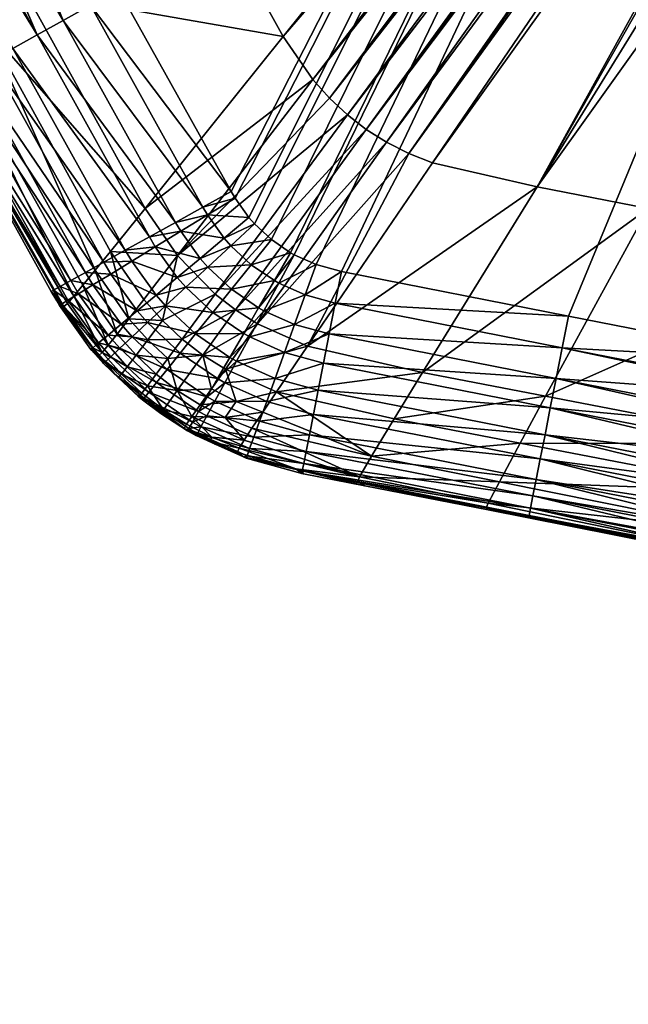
# Model space of a CAD drawing. Header units: millimetres. Extents: x -63483 to 63483, y -19044 to 19056.
# Tile 234 of 256: x -4070 to -2567, y -6598 to -4166. Entities that reach past the tile are written whole.
import ezdxf

# ---------------------------------------------------------------- set-up
doc = ezdxf.new("R2010")
doc.units = ezdxf.units.MM
doc.layers.get('0').update_dxf_attribs({"true_color": 0xe1578f})

msp = doc.modelspace()

# ---------------------------------------------------------------- meshes
at = {"color": 156, "true_color": 0x083d8a}
mesh = msp.add_polyface(dxfattribs=at)
corners = [(-44449.9, 19056.4, 19122.2), (-44449.9, 19056.4, 19037.2), (0.1, 19056.4, 19037.2), (0.1, 19056.4, 19122.2), (0.1, -19043.6, 19037.2), (0.1, -19043.6, 19122.2), (-44449.9, -19043.6, 19037.2), (-44449.9, -19043.6, 19122.2), (0.1, -19005.5, 19160.3), (0.1, 19018.3, 19160.3), (-44449.9, -19005.5, 19160.3), (-44449.9, 19018.3, 19160.3), (0.1, -16424.8, 18398.3), (0.1, 16437.5, 18398.3), (-44449.9, 16437.5, 18398.3), (-44449.9, -16424.8, 18398.3), (-45442, 16407.6, 18398.3), (-44449.9, 19028.1, 19000.4), (-44449.9, 17092, 18484.1), (0.1, 17092, 18484.1), (0.1, 19028.1, 19000.4), (0.1, -17079.2, 18484.1), (0.1, -19015.3, 19000.4), (-44449.9, -17079.2, 18484.1), (-44449.9, -19015.3, 19000.4), (0.1, -16754.8, 18419.9), (-44449.9, -16754.8, 18419.9), (-44449.9, 16767.6, 18419.9), (0.1, 16767.6, 18419.9), (-44449.9, 19055.8, 19128.9), (0.1, 19055.8, 19128.9), (-44449.9, 19054.1, 19135.3), (0.1, 19054.1, 19135.3), (-44449.9, 19051.3, 19141.3), (0.1, 19051.3, 19141.3), (-44449.9, 19047.5, 19146.7), (0.1, 19047.5, 19146.7), (-44449.9, 19042.8, 19151.4), (0.1, 19042.8, 19151.4), (-44449.9, 19037.3, 19155.2), (0.1, 19037.3, 19155.2), (-44449.9, 19031.3, 19158), (0.1, 19031.3, 19158), (-44449.9, 19024.9, 19159.8), (0.1, 19024.9, 19159.8), (0.1, -19043, 19128.9), (-44449.9, -19043, 19128.9), (0.1, -19041.3, 19135.3), (-44449.9, -19041.3, 19135.3), (0.1, -19038.5, 19141.3), (-44449.9, -19038.5, 19141.3), (0.1, -19034.7, 19146.7), (-44449.9, -19034.7, 19146.7), (0.1, -19030, 19151.4), (-44449.9, -19030, 19151.4), (0.1, -19024.6, 19155.2), (-44449.9, -19024.6, 19155.2), (0.1, -19018.5, 19158), (-44449.9, -19018.5, 19158), (0.1, -19012.1, 19159.8), (-44449.9, -19012.1, 19159.8), (0.1, 19055.9, 19031), (-44449.9, 19055.9, 19031), (0.1, 19054.4, 19024.9), (-44449.9, 19054.4, 19024.9), (0.1, 19051.9, 19019.2), (-44449.9, 19051.9, 19019.2), (0.1, 19048.5, 19014), (-44449.9, 19048.5, 19014), (0.1, 19044.3, 19009.4), (-44449.9, 19044.3, 19009.4), (0.1, 19039.4, 19005.5), (-44449.9, 19039.4, 19005.5), (0.1, 19034, 19002.5), (-44449.9, 19034, 19002.5), (-44449.9, -19043.1, 19031), (0.1, -19043.1, 19031), (-44449.9, -19041.6, 19025), (0.1, -19041.6, 19025), (-44449.9, -19039.1, 19019.2), (0.1, -19039.1, 19019.2), (-44449.9, -19035.7, 19014), (0.1, -19035.7, 19014), (-44449.9, -19031.5, 19009.4), (0.1, -19031.5, 19009.4), (-44449.9, -19026.6, 19005.5), (0.1, -19026.6, 19005.5), (-44449.9, -19021.2, 19002.5), (0.1, -19021.2, 19002.5)]
mesh.append_faces([[corners[k] for k in face] for face in [(0, 1, 2), (0, 2, 3), (4, 5, 6), (6, 5, 7), (8, 9, 10), (10, 9, 11), (12, 13, 14), (12, 14, 15), (16, 15, 14), (17, 18, 19), (17, 19, 20), (21, 22, 23), (23, 22, 24), (12, 15, 25), (25, 15, 26), (26, 25, 21), (26, 21, 23), (27, 16, 14), (14, 13, 27), (27, 13, 28), (27, 28, 18), (18, 28, 19), (0, 3, 29), (29, 3, 30), (29, 30, 31), (31, 30, 32), (31, 32, 33), (33, 32, 34), (34, 33, 35), (34, 35, 36), (36, 35, 37), (36, 37, 38), (38, 37, 39), (38, 39, 40), (40, 39, 41), (42, 41, 43), (44, 43, 11), (7, 45, 46), (46, 47, 48), (48, 49, 50), (50, 51, 52), (52, 53, 54), (54, 55, 56), (56, 57, 58), (58, 59, 60), (60, 8, 10), (61, 1, 62), (63, 62, 64), (65, 64, 66), (67, 66, 68), (69, 68, 70), (71, 70, 72), (73, 72, 74), (20, 74, 17), (4, 6, 75), (76, 75, 77), (78, 77, 79), (80, 79, 81), (82, 81, 83), (84, 83, 85), (86, 85, 87), (88, 87, 24)]], dxfattribs={"color": 156})
mesh = msp.add_polyface(dxfattribs=at)
corners = [(0.1, 17092, 18484.1), (0.1, 16767.6, 18419.9), (0.1, 16437.5, 18398.3), (0.1, -16424.8, 18398.3), (0.1, -19005.5, 19160.3), (0.1, -16754.8, 18419.9), (0.1, 19056.4, 19037.2), (0.1, 19056.4, 19122.2), (0.1, 19018.3, 19160.3), (0.1, -19043.1, 19031), (0.1, -19043.6, 19037.2), (0.1, -19015.3, 19000.4), (0.1, -17079.2, 18484.1), (0.1, 19047.5, 19146.7), (0.1, 19051.3, 19141.3), (0.1, 19028.1, 19000.4), (0.1, 19055.9, 19031), (0.1, 19031.3, 19158), (0.1, 19037.3, 19155.2), (0.1, 19042.8, 19151.4), (0.1, 19054.4, 19024.9), (0.1, 19051.9, 19019.2), (0.1, 19048.5, 19014), (0.1, -19041.6, 19025), (0.1, -19021.2, 19002.5), (0.1, -19026.6, 19005.5), (0.1, 19054.1, 19135.3), (0.1, 19055.8, 19128.9), (0.1, 19044.3, 19009.4), (0.1, 19039.4, 19005.5), (0.1, 19034, 19002.5), (0.1, -19031.5, 19009.4), (0.1, -19035.7, 19014), (0.1, -19039.1, 19019.2), (0.1, 19024.9, 19159.8), (0.1, -19043.6, 19122.2), (0.1, -19043, 19128.9), (-44449.9, 19031.3, 19158), (-44449.9, 19024.9, 19159.8), (-44449.9, 19018.3, 19160.3), (-44449.9, -19043.6, 19122.2), (-44449.9, -19043, 19128.9), (0.1, -19041.3, 19135.3), (-44449.9, -19041.3, 19135.3), (0.1, -19038.5, 19141.3), (-44449.9, -19038.5, 19141.3), (0.1, -19034.7, 19146.7), (-44449.9, -19034.7, 19146.7), (0.1, -19030, 19151.4), (-44449.9, -19030, 19151.4), (0.1, -19024.6, 19155.2), (-44449.9, -19024.6, 19155.2), (0.1, -19018.5, 19158), (-44449.9, -19018.5, 19158), (0.1, -19012.1, 19159.8), (-44449.9, -19012.1, 19159.8), (-44449.9, 19056.4, 19037.2), (-44449.9, 19055.9, 19031), (-44449.9, 19054.4, 19024.9), (-44449.9, 19051.9, 19019.2), (-44449.9, 19048.5, 19014), (-44449.9, 19044.3, 19009.4), (-44449.9, 19039.4, 19005.5), (-44449.9, 19034, 19002.5), (-44449.9, -19043.1, 19031), (-44449.9, -19041.6, 19025), (-44449.9, -19039.1, 19019.2), (-44449.9, -19035.7, 19014), (-44449.9, -19031.5, 19009.4), (-44449.9, -19026.6, 19005.5), (-44449.9, -19021.2, 19002.5), (-44449.9, -19015.3, 19000.4)]
mesh.append_faces([[corners[k] for k in face] for face in [(0, 1, 2), (3, 4, 5), (6, 4, 7), (7, 4, 8), (9, 10, 11), (10, 11, 4), (4, 11, 12), (4, 12, 5), (13, 14, 8), (15, 16, 6), (6, 15, 0), (6, 0, 4), (4, 0, 2), (4, 2, 3), (17, 18, 19), (20, 16, 15), (15, 20, 21), (15, 21, 22), (9, 11, 23), (23, 11, 24), (23, 24, 25), (14, 26, 8), (8, 26, 27), (8, 27, 7), (22, 28, 15), (15, 28, 29), (15, 29, 30), (31, 32, 25), (25, 32, 33), (25, 33, 23), (13, 8, 19), (19, 8, 34), (19, 34, 17), (35, 10, 4), (4, 35, 36), (18, 37, 17), (17, 38, 34), (34, 39, 8), (40, 35, 36), (41, 36, 42), (43, 42, 44), (45, 44, 46), (47, 46, 48), (49, 48, 50), (51, 50, 52), (53, 52, 54), (55, 54, 4), (6, 56, 16), (16, 57, 20), (20, 58, 21), (21, 59, 22), (22, 60, 28), (28, 61, 29), (29, 62, 30), (30, 63, 15), (10, 64, 9), (9, 65, 23), (23, 66, 33), (33, 67, 32), (32, 68, 31), (31, 69, 25), (25, 70, 24), (24, 71, 11)]], dxfattribs={"color": 156})
mesh = msp.add_polyface(dxfattribs=at)
corners = [(-2553.1, -1691.1, 18423.7), (-2486.7, -1770.7, 18423.7), (967.5, 2905.8, 18423.7), (-2455.6, -1817.2, 18423.7), (-2379.5, -1931, 18423.7), (921.8, -2907.9, 18423.7), (1037, -2875.3, 18423.7), (1107.3, -2855.4, 18423.7), (1164.7, -2843.3, 18423.7), (-2350.2, -1981.8, 18423.7), (-1164.5, -2843.3, 18423.7), (-2368.1, -1950.6, 18423.7), (-1036.7, -2875.5, 18423.7), (-967.2, -2893, 18423.7), (-2212.6, -2229.5, 18423.7), (-2063.7, -2497.6, 18423.7), (-2056.7, -2508.1, 18423.7), (-2020.6, -2562, 18423.7), (-2010.4, -2572.9, 18423.7), (-1983.1, -2602, 18423.7), (-2766.6, -1453.8, 18423.7), (-2617, -1614.5, 18423.7), (-1968.9, -2617.1, 18423.7), (-1953.8, -2628.7, 18423.7), (-1922.1, -2653, 18423.7), (1192.1, -2837.9, 18423.7), (-1907.4, -2664.4, 18423.7), (-1853.5, -2693.2, 18423.7), (-1840.9, -2699.9, 18423.7), (-1816.7, -2708.1, 18423.7), (-1767.4, -2724.9, 18423.7), (-1743.6, -2730.2, 18423.7), (-1661.9, -2746.1, 18423.7), (1469.2, 5217.5, 389.7), (-4251.3, -3346, 389.7), (-4405.4, -3125.2, 389.7), (-1468.9, -5204.7, 389.7), (-1723.3, -5116.6, 389.7), (-3547.5, -4590.3, 389.7), (-3825.2, -4091.6, 389.7), (-4102.8, -3592.9, 389.7), (-1983.1, -5045.4, 389.7), (-2155.1, -5008, 389.7), (-2715.1, -4898, 389.7), (-4573.7, -2914.8, 389.7), (-4690.8, -2783.5, 389.7), (-5079.3, -2365.4, 389.7), (-3275.2, -4788.1, 389.7), (-3337.6, -4771, 389.7), (-3391.6, -4746.8, 389.7), (-685.9, -5557.4, 389.7), (-1203.6, -5317.1, 389.7), (-3400.9, -4741.6, 389.7), (-3448.3, -4709.2, 389.7), (-3490, -4670.2, 389.7), (-3503.5, -4654.9, 389.7), (-3538, -4606.8, 389.7), (-3687.9, -3722.5, 9685.6), (-3956.5, -3237.5, 9679.6)]
mesh.append_faces([[corners[k] for k in face] for face in [(0, 1, 2), (1, 3, 2), (2, 3, 4), (5, 6, 4), (4, 6, 7), (4, 7, 8), (9, 10, 11), (11, 10, 4), (10, 12, 4), (4, 12, 13), (4, 13, 5), (9, 14, 10), (10, 14, 15), (10, 15, 16), (16, 17, 10), (10, 17, 18), (10, 18, 19), (2, 20, 21), (2, 21, 0), (19, 22, 10), (10, 22, 23), (10, 23, 24), (8, 25, 4), (24, 26, 10), (27, 28, 29), (30, 31, 29), (29, 32, 27), (33, 34, 35), (33, 36, 37), (38, 39, 33), (33, 39, 40), (33, 40, 34), (37, 41, 33), (33, 41, 42), (33, 42, 43), (35, 44, 33), (33, 44, 45), (33, 45, 46), (43, 47, 33), (33, 47, 48), (33, 48, 49), (33, 50, 51), (33, 51, 36), (49, 52, 33), (33, 52, 53), (33, 53, 54), (54, 55, 33), (33, 55, 56), (33, 56, 38), (57, 14, 9), (58, 9, 11), (58, 11, 4)]], dxfattribs={"color": 156})
mesh = msp.add_polyface(dxfattribs=at)
corners = [(-1191.8, -2837.9, 18423.7), (-1164.5, -2843.3, 18423.7), (-1853.5, -2693.2, 18423.7), (921.8, -2907.9, 18423.7), (-967.2, -2893, 18423.7), (-884.8, -2923.4, 18423.7), (-786.2, -2959.6, 18423.7), (732.9, -2983.6, 18423.7), (-732.7, -2983.6, 18423.7), (-591.6, -3049.2, 18423.7), (-302, -3183.9, 18423.7), (-1907.4, -2664.4, 18423.7), (-1888.6, -2674.4, 18423.7), (-1816.7, -2708.1, 18423.7), (-1743.6, -2730.2, 18423.7), (-1661.9, -2746.1, 18423.7), (-1505.2, -2776.7, 18423.7), (-50.8, -3273.5, 18423.7), (-39.7, -3273.8, 18423.7), (-79, -3268.1, 18423.7), (156.4, -3248.1, 18423.7), (-118.2, -3260.5, 18423.7), (39.9, -3273.7, 18423.7), (0.2, -3274.8, 18423.7), (26.8, -3275.5, 18423.7), (-3260.4, -4401.3, 9692.8), (-3213.9, -4437.2, 9692.9), (-1922.1, -2653, 18423.7), (-1953.8, -2628.7, 18423.7), (-1968.9, -2617.1, 18423.7), (-3304.5, -4359.9, 9692.7), (-1983.1, -2602, 18423.7), (-3346, -4313.6, 9692.4), (-2010.4, -2572.9, 18423.7), (-3419.5, -4207.6, 9691.5), (-2020.6, -2562, 18423.7), (-2056.7, -2508.1, 18423.7), (-3687.9, -3722.5, 9685.6), (-2063.7, -2497.6, 18423.7), (-3050.6, -4519.8, 9692.2), (-1767.4, -2724.9, 18423.7), (-2792.3, -4579, 9690.1), (-3163.6, -4468.7, 9692.8), (-3109, -4496.3, 9692.6), (-1840.9, -2699.9, 18423.7), (-1482.8, -4866.5, 9678.4), (-155.9, -3247.9, 18423.7), (-197.7, -3232.5, 18423.7), (-485.9, -5321.3, 9689.5), (-996.7, -5082.2, 9682.9), (-1036.7, -2875.5, 18423.7), (-1712.1, -4794.5, 9678.6), (-1967.3, -4738.2, 9680.5), (-2517.9, -4632, 9686.9), (-2212.6, -2229.5, 18423.7)]
mesh.append_faces([[corners[k] for k in face] for face in [(0, 1, 2), (3, 4, 5), (3, 5, 6), (7, 6, 8), (7, 8, 9), (9, 10, 7), (1, 11, 12), (1, 12, 2), (13, 14, 15), (2, 15, 16), (2, 16, 0), (17, 18, 19), (19, 18, 20), (19, 20, 21), (22, 23, 24), (25, 26, 27), (27, 26, 11), (28, 29, 30), (30, 29, 31), (30, 31, 32), (32, 31, 33), (32, 33, 34), (33, 35, 34), (34, 35, 36), (37, 36, 38), (13, 39, 40), (40, 39, 41), (40, 41, 14), (11, 26, 12), (12, 26, 42), (12, 42, 2), (2, 42, 43), (2, 43, 44), (6, 5, 45), (45, 5, 4), (46, 47, 48), (48, 47, 10), (49, 10, 9), (45, 9, 8), (45, 8, 6), (4, 50, 51), (51, 50, 1), (52, 1, 0), (53, 0, 16), (41, 16, 15), (41, 15, 14), (38, 54, 37), (43, 39, 13), (43, 13, 44), (27, 28, 25), (25, 28, 30)]], dxfattribs={"color": 156})
mesh = msp.add_polyface(dxfattribs=at)
corners = [(-3419.5, -4207.6, 9691.5), (-2056.7, -2508.1, 18423.7), (-3687.9, -3722.5, 9685.6), (-4586.5, -3749.5, 5840.7), (-4594.5, -3759.1, 5279.9), (-4268.9, -4308, 5846.9), (-4226.4, -4265.9, 6404.5), (-4539.8, -3710, 6397.6), (-4148.9, -4188.9, 6954.8), (-4452.9, -3639.6, 6947), (-4500.3, -3326.4, 7491.9), (-4602.7, -3401.9, 6945.3), (-4353.7, -3559.2, 7493.6), (-4056.7, -4095.7, 7501), (-3956.5, -3237.5, 9679.6), (-4091, -3024.3, 9678.3), (-4661.4, -3118.1, 7492.7), (-4544.5, -3229.2, 420.4), (-4476, -3178, 397.5), (-4325.3, -3394.1, 397.5), (-4397, -3440.7, 420.4), (-4666.9, -3320.7, 508.6), (-4464.3, -3484.4, 457.8), (-4525.1, -3523.9, 508.6), (-4251.3, -3346, 389.7), (-4102.8, -3592.9, 389.7), (-4172.2, -3631.5, 396.7), (-4405.4, -3125.2, 389.7), (-4640.7, -2972.2, 397.5), (-4179.9, -3635.8, 397.5), (-4239.7, -3669, 415.8), (-4254.6, -3677.3, 420.4), (-4303.7, -3704.7, 446.6), (-4608.8, -3277.3, 457.8), (-4324.7, -3716.4, 457.8), (-4362.8, -3737.5, 488.2), (-4388.1, -3751.6, 508.5), (-4415.5, -3766.8, 539.8), (-4577.6, -3558, 571.2), (-4442.8, -3782.1, 571.1), (-4460.6, -3791.9, 600.1), (-4620.2, -3585.7, 643.7), (-4487.2, -3806.8, 643.6), (-4497, -3812.2, 667.7), (-4583.9, -3778.1, 897.6), (-4540, -3836.1, 809.4), (-4540.6, -3836.5, 818.2), (-3825.2, -4091.6, 389.7), (-3894.6, -4130.2, 396), (-3962.4, -4168, 414.6), (-4026.8, -4203.8, 445.2), (-4086.2, -4236.9, 486.9), (-4139.1, -4266.4, 538.7)]
mesh.append_faces([[corners[k] for k in face] for face in [(0, 1, 2), (3, 4, 5), (3, 6, 7), (7, 8, 9), (10, 11, 12), (12, 11, 9), (12, 9, 13), (13, 2, 12), (12, 2, 14), (12, 14, 10), (10, 14, 15), (10, 15, 16), (17, 18, 19), (17, 19, 20), (21, 22, 23), (24, 25, 26), (26, 19, 24), (24, 19, 18), (24, 18, 27), (27, 18, 28), (26, 29, 19), (19, 29, 30), (19, 30, 20), (20, 30, 31), (20, 31, 32), (32, 22, 20), (20, 22, 33), (20, 33, 17), (32, 34, 22), (22, 34, 35), (22, 35, 23), (23, 35, 36), (23, 36, 37), (37, 38, 23), (37, 39, 38), (38, 39, 40), (38, 40, 41), (41, 40, 42), (41, 42, 43), (44, 45, 46), (25, 47, 26), (26, 47, 48), (26, 48, 29), (29, 49, 30), (30, 49, 31), (31, 50, 32), (32, 50, 34), (34, 51, 35), (35, 51, 36), (36, 52, 37), (37, 52, 39)]], dxfattribs={"color": 156})
mesh = msp.add_polyface(dxfattribs=at)
corners = [(-2282.5, -5501.8, 5280.7), (-2303.3, -5496.6, 897.6), (-2252.8, -5506.5, 897.6), (-2517.9, -4632, 9686.9), (-1505.2, -2776.7, 18423.7), (-2792.3, -4579, 9690.1), (-1982, -5558.4, 5839.6), (-2275.6, -5491.3, 5841.6), (-2251.5, -5435.2, 6398.7), (-1960.7, -5500.8, 6396.4), (-1923.3, -5395, 6945.7), (-2209.6, -5332, 6948.3), (-2161.1, -5213.3, 7494.7), (-1967.3, -4738.2, 9680.5), (-2771.1, -5095.8, 7502.7), (-2834.3, -5211.6, 6956.6), (-1881.1, -5274.9, 7492.3), (-2239.5, -5438.5, 644.4), (-2242.2, -5452.1, 667), (-2802.4, -5342.3, 667.4), (-2229.7, -5388.7, 572.1), (-2234.1, -5411.2, 599.1), (-2794.4, -5301.5, 599.3), (-2730.5, -4976.1, 396), (-2155.1, -5008, 389.7), (-2170.4, -5086, 396), (-2172, -5094.4, 398.1), (-2199.4, -5234.3, 445.1), (-2759.6, -5124.5, 445.2), (-2188.4, -5178.1, 421.4), (-2745.4, -5052.2, 414.6), (-2185.3, -5162, 414.6), (-2203.8, -5256.5, 459), (-2224.2, -5360.4, 538.5), (-2784.4, -5250.7, 538.7), (-2217.7, -5327.4, 509.7), (-2772.7, -5191.2, 486.9), (-2212.5, -5301, 486.7), (-2246.7, -5475.4, 724.3), (-2251.6, -5500.3, 818.1), (-2248, -5482.1, 740.6), (-2808.3, -5372.2, 741.1), (-2094.3, -5509.6, 723.9), (-2085.6, -5473.2, 643.7), (-2073.7, -5423.8, 571.2), (-2003.6, -5131.1, 397.5), (-2023.6, -5214.3, 420.4), (-2042.3, -5292.3, 457.8), (-2059.1, -5362.9, 508.6), (-2251.2, -5498.3, 809.5), (-2099.6, -5531.9, 809.4), (-1983.1, -5045.4, 389.7)]
mesh.append_faces([[corners[k] for k in face] for face in [(0, 1, 2), (3, 4, 5), (0, 6, 7), (8, 7, 9), (9, 7, 6), (8, 10, 11), (12, 13, 14), (14, 13, 3), (12, 15, 11), (12, 11, 16), (17, 18, 19), (20, 21, 22), (23, 24, 25), (25, 26, 23), (27, 28, 29), (29, 30, 31), (31, 30, 26), (27, 32, 28), (33, 34, 35), (35, 36, 37), (37, 36, 32), (33, 20, 34), (21, 17, 22), (18, 38, 19), (2, 1, 39), (40, 41, 38), (40, 38, 42), (18, 17, 43), (21, 20, 44), (31, 26, 45), (45, 26, 25), (46, 29, 31), (37, 32, 47), (47, 32, 27), (33, 35, 48), (48, 35, 37), (21, 44, 17), (40, 42, 49), (50, 2, 39), (50, 39, 49), (31, 45, 46), (37, 47, 48), (17, 44, 43), (49, 42, 50), (51, 25, 24), (46, 47, 27), (46, 27, 29), (48, 44, 20), (48, 20, 33), (43, 42, 38), (43, 38, 18)]], dxfattribs={"color": 156})
mesh = msp.add_polyface(dxfattribs=at)
corners = [(-3882.9, -4785, 6688.1), (-3845, -4738.3, 6962.7), (-4148.9, -4188.9, 6954.8), (-4280.1, -4318.8, 898.1), (-4277.5, -4316.6, 5285.4), (-4546.7, -3839.9, 897.6), (-4594.5, -3759.1, 5279.9), (-4268.9, -4308, 5846.9), (-3951.4, -4866.7, 5853.1), (-3936.1, -4849.2, 6133), (-4226.4, -4265.9, 6404.5), (-4586.5, -3749.5, 5840.7), (-3913.3, -4822, 6411.4), (-4539.8, -3710, 6397.6), (-4056.7, -4095.7, 7501), (-4452.9, -3639.6, 6947), (-3760.1, -4632.3, 7508.5), (-3419.5, -4207.6, 9691.5), (-3687.9, -3722.5, 9685.6), (-4269, -4338.7, 898.2), (-3960.8, -4874.2, 5291), (-4179.9, -3635.8, 397.5), (-3894.6, -4130.2, 396), (-3962.4, -4168, 414.6), (-4254.6, -3677.3, 420.4), (-4026.8, -4203.8, 445.2), (-4324.7, -3716.4, 457.8), (-4086.2, -4236.9, 486.9), (-4388.1, -3751.6, 508.5), (-4139.1, -4266.4, 538.7), (-4442.8, -3782.1, 571.1), (-4184.4, -4291.6, 599.3), (-4460.6, -3791.9, 600.1), (-4487.2, -3806.8, 643.6), (-4220.7, -4311.8, 667.4), (-4497, -3812.2, 667.7), (-4519.9, -3825, 723.9), (-4247.4, -4326.7, 741.1), (-4523.9, -3827.2, 741), (-4263.6, -4335.7, 818.6), (-4540, -3836.1, 809.4), (-4540.6, -3836.5, 818.2), (-3986.1, -4834.3, 819.1), (-3969.9, -4825.3, 741.5), (-3943.3, -4810.5, 667.7), (-3907, -4790.2, 599.6), (-3861.7, -4765.1, 538.9), (-3808.8, -4735.6, 487), (-3749.3, -4702.5, 445.2), (-3684.9, -4666.7, 414.7), (-3617.1, -4628.9, 396), (-3547.5, -4590.3, 389.7), (-3825.2, -4091.6, 389.7)]
mesh.append_faces([[corners[k] for k in face] for face in [(0, 1, 2), (3, 4, 5), (5, 4, 6), (7, 6, 4), (7, 4, 8), (7, 9, 10), (7, 10, 11), (12, 0, 10), (10, 0, 2), (10, 2, 13), (14, 15, 2), (14, 2, 16), (16, 2, 1), (16, 17, 14), (14, 17, 18), (3, 19, 4), (4, 19, 20), (21, 22, 23), (24, 23, 25), (26, 25, 27), (28, 27, 29), (30, 29, 31), (30, 31, 32), (32, 31, 33), (33, 31, 34), (33, 34, 35), (35, 34, 36), (36, 34, 37), (36, 37, 38), (39, 19, 3), (38, 37, 40), (40, 37, 39), (40, 39, 41), (41, 39, 3), (41, 3, 5), (42, 19, 39), (43, 39, 37), (44, 37, 34), (45, 34, 31), (45, 31, 46), (46, 31, 29), (46, 29, 47), (47, 29, 27), (47, 27, 48), (48, 27, 25), (48, 25, 49), (49, 25, 23), (49, 23, 50), (50, 23, 22), (50, 22, 51), (51, 22, 52)]], dxfattribs={"color": 156})
mesh = msp.add_polyface(dxfattribs=at)
corners = [(-3617.2, -4994.2, 6964.4), (-3596.4, -5078, 6689.7), (-3561.6, -5028.9, 6964.3), (-3536.6, -4883, 7510.2), (-3213.9, -4437.2, 9692.9), (-3586.8, -4844.2, 7510.1), (-3260.4, -4401.3, 9692.8), (-3679.7, -4748.6, 7509.6), (-3304.5, -4359.9, 9692.7), (-3346, -4313.6, 9692.4), (-3760.1, -4632.3, 7508.5), (-3419.5, -4207.6, 9691.5), (-3668.3, -4954.7, 6964.4), (-3482.1, -4917.1, 7510), (-3359, -4972.3, 7509.4), (-3435.9, -5085.3, 6963.6), (-3605.9, -4648.2, 396), (-3684.9, -4666.7, 414.7), (-3617.1, -4628.9, 396), (-3538, -4606.8, 389.7), (-3547.5, -4590.3, 389.7), (-3624.2, -4755.5, 414.6), (-3672.1, -4688.7, 414.7), (-3564.6, -4705.8, 396), (-3503.5, -4654.9, 389.7), (-3605.3, -4776.9, 414.6), (-3548.4, -4724.2, 396), (-3490, -4670.2, 389.7), (-3592.7, -4889, 445.1), (-3659.4, -4826.9, 445.2), (-3546.6, -4831.6, 414.6), (-3498, -4771.1, 396), (-3448.3, -4709.2, 389.7), (-3440.7, -4810.4, 396), (-3429.5, -4816.7, 396), (-3479.6, -4877.5, 414.6), (-3466.5, -4884.8, 414.6), (-3516.5, -4941.2, 445.1), (-3501.6, -4949.6, 445.1), (-3550.5, -5000, 486.8), (-3534, -5009.3, 486.8), (-3580.9, -5052.5, 538.6), (-3400.9, -4741.6, 389.7), (-3635.2, -4942, 486.8), (-3673.1, -4989.3, 538.5), (-3439.2, -5052, 486.9), (-3562.9, -5062.6, 538.6), (-3416.1, -4988.1, 445.2), (-3391, -4918.8, 414.6)]
mesh.append_faces([[corners[k] for k in face] for face in [(0, 1, 2), (3, 4, 5), (5, 6, 7), (7, 8, 9), (7, 9, 10), (10, 9, 11), (5, 12, 3), (3, 12, 0), (3, 0, 13), (13, 0, 2), (13, 2, 14), (14, 2, 15), (16, 17, 18), (16, 18, 19), (19, 18, 20), (21, 22, 23), (23, 22, 16), (23, 16, 24), (24, 16, 19), (25, 21, 26), (26, 21, 23), (26, 23, 27), (27, 23, 24), (28, 29, 30), (30, 29, 25), (30, 25, 31), (31, 25, 26), (31, 26, 32), (32, 26, 27), (33, 34, 35), (35, 34, 36), (35, 36, 37), (37, 36, 38), (37, 38, 39), (39, 38, 40), (39, 40, 41), (32, 42, 31), (31, 42, 33), (31, 33, 30), (30, 33, 35), (30, 35, 28), (28, 35, 37), (28, 37, 43), (43, 37, 39), (43, 39, 44), (44, 39, 41), (45, 46, 40), (45, 40, 47), (47, 40, 38), (47, 38, 48), (48, 38, 36)]], dxfattribs={"color": 156})
mesh = msp.add_polyface(dxfattribs=at)
corners = [(-3936.1, -4849.2, 6133), (-3913.3, -4822, 6411.4), (-4226.4, -4265.9, 6404.5), (-3991.5, -4837.2, 898.7), (-3978, -4860.4, 898.7), (-3960.8, -4874.2, 5291), (-4269, -4338.7, 898.2), (-3951.4, -4866.7, 5853.1), (-4268.9, -4308, 5846.9), (-3760.1, -4632.3, 7508.5), (-3845, -4738.3, 6962.7), (-3679.7, -4748.6, 7509.6), (-4277.5, -4316.6, 5285.4), (-3851.3, -4970.3, 6133.9), (-3829.2, -4942.4, 6412.4), (-3882.9, -4785, 6688.1), (-3799.7, -4904.7, 6689.2), (-3763, -4857.1, 6963.8), (-3717, -4908.8, 6964.2), (-3586.8, -4844.2, 7510.1), (-3986.1, -4834.3, 819.1), (-4263.6, -4335.7, 818.6), (-3969.9, -4825.3, 741.5), (-4247.4, -4326.7, 741.1), (-3943.3, -4810.5, 667.7), (-4220.7, -4311.8, 667.4), (-3907, -4790.2, 599.6), (-3971.5, -4871.6, 898.6), (-3966.2, -4868.4, 819.1), (-3950.4, -4858.8, 741.4), (-3924.5, -4842.9, 667.7), (-3888.9, -4821.2, 599.6), (-3844.8, -4794.2, 538.8), (-3861.7, -4765.1, 538.9), (-3793, -4762.6, 487), (-3808.8, -4735.6, 487), (-3735, -4727.1, 445.2), (-3749.3, -4702.5, 445.2), (-3672.1, -4688.7, 414.7), (-3684.9, -4666.7, 414.7), (-3605.9, -4648.2, 396), (-3819.3, -4918.2, 599.4), (-3779.5, -4885, 538.7), (-3733, -4846.2, 486.9), (-3680.7, -4802.7, 445.2), (-3624.2, -4755.5, 414.6), (-3709.3, -4873.1, 486.8), (-3659.4, -4826.9, 445.2), (-3605.3, -4776.9, 414.6), (-3592.7, -4889, 445.1)]
mesh.append_faces([[corners[k] for k in face] for face in [(0, 1, 2), (3, 4, 5), (3, 5, 6), (7, 0, 8), (9, 10, 11), (12, 5, 7), (0, 13, 1), (1, 14, 15), (15, 14, 16), (15, 16, 10), (10, 16, 17), (10, 17, 11), (11, 17, 18), (11, 18, 19), (3, 6, 20), (20, 21, 22), (22, 23, 24), (24, 25, 26), (4, 3, 20), (27, 4, 28), (28, 4, 20), (28, 20, 29), (29, 20, 22), (29, 22, 30), (30, 22, 24), (30, 24, 31), (31, 24, 26), (31, 26, 32), (32, 26, 33), (32, 33, 34), (34, 33, 35), (34, 35, 36), (36, 35, 37), (36, 37, 38), (38, 37, 39), (38, 39, 40), (41, 30, 31), (41, 31, 42), (42, 31, 32), (42, 32, 43), (43, 32, 34), (43, 34, 44), (44, 34, 36), (44, 36, 45), (45, 36, 38), (46, 42, 43), (46, 43, 47), (47, 43, 44), (47, 44, 48), (48, 44, 45), (49, 46, 47)]], dxfattribs={"color": 156})
mesh = msp.add_polyface(dxfattribs=at)
corners = [(-3373, -5286.6, 898.7), (-3368.9, -5287.4, 898.7), (-3387.6, -5275.2, 5290.8), (-3217.2, -5317.2, 898.6), (-3234.5, -5306.4, 5289.6), (-3510.3, -5248.8, 898.3), (-3515.7, -5204.6, 6133.7), (-3528.1, -5224.3, 5853.9), (-3230.4, -5295.1, 5851.6), (-3496.2, -5174.9, 6412.3), (-3435.9, -5085.3, 6963.6), (-3469.6, -5135, 6689), (-3201.1, -5244.1, 6409.7), (-3145.4, -5151.6, 6960.7), (-3359, -4972.3, 7509.4), (-3109, -4496.3, 9692.6), (-3482.1, -4917.1, 7510), (-3163.6, -4468.7, 9692.8), (-3536.6, -4883, 7510.2), (-3213.9, -4437.2, 9692.9), (-3586.8, -4844.2, 7510.1), (-3260.4, -4401.3, 9692.8), (-3050.6, -4519.8, 9692.2), (-3304.5, -4359.9, 9692.7), (-3679.7, -4748.6, 7509.6), (-3074.9, -5037.2, 7506.6), (-3400.9, -4741.6, 389.7), (-3391.6, -4746.8, 389.7), (-3440.7, -4810.4, 396), (-3429.5, -4816.7, 396), (-3391, -4918.8, 414.6), (-3466.5, -4884.8, 414.6), (-3364.6, -4845.8, 396), (-3337.6, -4771, 389.7), (-3371.8, -5280.6, 819.1), (-3508.2, -5243, 818.8), (-3368.2, -5262.5, 741.5), (-3501.9, -5225.5, 741.2), (-3362.4, -5232.6, 667.7), (-3491.6, -5196.9, 667.5), (-3354.4, -5191.7, 599.6), (-3477.4, -5157.7, 599.4), (-3344.4, -5140.9, 538.9), (-3459.8, -5109, 538.7), (-3332.7, -5081.4, 487), (-3439.2, -5052, 486.9), (-3319.6, -5014.7, 445.2), (-3416.1, -4988.1, 445.2), (-3305.5, -4942.3, 414.7), (-3290.5, -4866.2, 396), (-3275.2, -4788.1, 389.7), (-2784.4, -5250.7, 538.7), (-2912.7, -5377, 898.3), (-2772.7, -5191.2, 486.9), (-2794.4, -5301.5, 599.3), (-2802.4, -5342.3, 667.4), (-2808.3, -5372.2, 741.1)]
mesh.append_faces([[corners[k] for k in face] for face in [(0, 1, 2), (2, 1, 3), (2, 3, 4), (2, 5, 0), (6, 7, 8), (6, 8, 9), (10, 11, 12), (4, 8, 2), (2, 8, 7), (11, 9, 12), (12, 9, 8), (12, 13, 10), (14, 15, 16), (16, 15, 17), (16, 17, 18), (18, 17, 19), (20, 19, 21), (14, 22, 15), (21, 23, 24), (14, 10, 25), (25, 10, 13), (26, 27, 28), (28, 27, 29), (30, 31, 32), (32, 31, 29), (32, 29, 33), (33, 29, 27), (0, 5, 34), (34, 35, 36), (36, 37, 38), (38, 39, 40), (40, 41, 42), (42, 41, 43), (42, 43, 44), (44, 43, 45), (44, 45, 46), (46, 45, 47), (46, 47, 48), (48, 47, 30), (48, 30, 49), (49, 30, 32), (49, 32, 50), (50, 32, 33), (1, 0, 34), (42, 51, 40), (34, 52, 3), (34, 3, 1), (44, 53, 42), (40, 54, 38), (38, 55, 36), (36, 56, 34)]], dxfattribs={"color": 156})
mesh = msp.add_polyface(dxfattribs=at)
corners = [(-3234.5, -5306.4, 5289.6), (-3217.2, -5317.2, 898.6), (-2912.7, -5377, 898.3), (-2917.9, -5371.3, 5286.7), (-2813.1, -5396.5, 898.2), (-2282.5, -5501.8, 5280.7), (-2303.3, -5496.6, 897.6), (-2275.6, -5491.3, 5841.6), (-2913, -5360.3, 5848.3), (-3230.4, -5295.1, 5851.6), (-3201.1, -5244.1, 6409.7), (-2885.4, -5307.6, 6406.1), (-2251.5, -5435.2, 6398.7), (-2209.6, -5332, 6948.3), (-2834.3, -5211.6, 6956.6), (-3145.4, -5151.6, 6960.7), (-2771.1, -5095.8, 7502.7), (-2517.9, -4632, 9686.9), (-3074.9, -5037.2, 7506.6), (-2792.3, -4579, 9690.1), (-3359, -4972.3, 7509.4), (-3050.6, -4519.8, 9692.2), (-2161.1, -5213.3, 7494.7), (-2808.3, -5372.2, 741.1), (-2811.9, -5390.4, 818.6), (-3371.8, -5280.6, 819.1), (-2772.7, -5191.2, 486.9), (-2784.4, -5250.7, 538.7), (-3344.4, -5140.9, 538.9), (-2745.4, -5052.2, 414.6), (-2759.6, -5124.5, 445.2), (-3319.6, -5014.7, 445.2), (-3290.5, -4866.2, 396), (-3275.2, -4788.1, 389.7), (-2715.1, -4898, 389.7), (-3305.5, -4942.3, 414.7), (-2730.5, -4976.1, 396), (-3332.7, -5081.4, 487), (-2155.1, -5008, 389.7), (-2172, -5094.4, 398.1), (-2188.4, -5178.1, 421.4), (-2203.8, -5256.5, 459), (-2217.7, -5327.4, 509.7), (-2229.7, -5388.7, 572.1), (-2794.4, -5301.5, 599.3), (-3354.4, -5191.7, 599.6), (-2239.5, -5438.5, 644.4), (-2802.4, -5342.3, 667.4), (-3362.4, -5232.6, 667.7), (-2246.7, -5475.4, 724.3), (-3368.2, -5262.5, 741.5), (-2251.6, -5500.3, 818.1), (-2251.2, -5498.3, 809.5), (-2248, -5482.1, 740.6)]
mesh.append_faces([[corners[k] for k in face] for face in [(0, 1, 2), (0, 2, 3), (3, 2, 4), (3, 4, 5), (5, 4, 6), (5, 7, 3), (3, 7, 8), (3, 8, 0), (0, 8, 9), (10, 9, 11), (11, 9, 8), (11, 8, 12), (12, 8, 7), (12, 13, 11), (11, 13, 14), (11, 14, 10), (10, 14, 15), (16, 17, 18), (18, 17, 19), (18, 19, 20), (20, 19, 21), (18, 15, 16), (16, 15, 14), (16, 14, 22), (23, 24, 25), (26, 27, 28), (29, 30, 31), (32, 33, 34), (35, 32, 36), (31, 30, 37), (6, 4, 24), (24, 4, 2), (24, 2, 25), (32, 34, 36), (36, 34, 38), (36, 39, 29), (36, 29, 35), (35, 29, 31), (40, 30, 29), (30, 41, 26), (30, 26, 37), (42, 27, 26), (27, 43, 44), (27, 44, 45), (44, 46, 47), (44, 47, 48), (47, 49, 23), (47, 23, 50), (51, 6, 24), (51, 24, 52), (52, 24, 23), (52, 23, 53)]], dxfattribs={"color": 156})
mesh = msp.add_polyface(dxfattribs=at)
corners = [(-3971.5, -4871.6, 898.6), (-3893.7, -4980.2, 898.2), (-3874.8, -4996.3, 5291.8), (-3888.9, -4985.6, 898.2), (-3862.9, -5015.3, 898.1), (-3866.1, -4988.2, 5854), (-3960.8, -4874.2, 5291), (-3978, -4860.4, 898.7), (-3818.3, -5041.3, 5854.3), (-3803.9, -5023.1, 6134.2), (-3851.3, -4970.3, 6133.9), (-3782.2, -4994.9, 6412.8), (-3829.2, -4942.4, 6412.4), (-3732.5, -5041.5, 6413), (-3704, -5003, 6689.7), (-3753.2, -4956.8, 6689.5), (-3799.7, -4904.7, 6689.2), (-3763, -4857.1, 6963.8), (-3717, -4908.8, 6964.2), (-3668.3, -4954.7, 6964.4), (-3617.2, -4994.2, 6964.4), (-3951.4, -4866.7, 5853.1), (-3936.1, -4849.2, 6133), (-3913.3, -4822, 6411.4), (-3586.8, -4844.2, 7510.1), (-3888.9, -4976.3, 818.7), (-3966.2, -4868.4, 819.1), (-3874.7, -4964.4, 741.1), (-3950.4, -4858.8, 741.4), (-3851.2, -4944.9, 667.4), (-3924.5, -4842.9, 667.7), (-3819.3, -4918.2, 599.4), (-3858.3, -5011.1, 818.6), (-3844.7, -4998.4, 741), (-3822.3, -4977.7, 667.3), (-3791.7, -4949.5, 599.3), (-3753.8, -4914.3, 538.7), (-3779.5, -4885, 538.7), (-3709.3, -4873.1, 486.8), (-3731.6, -5062.2, 667.1), (-3705.5, -5029.7, 599.2), (-3673.1, -4989.3, 538.5), (-3635.2, -4942, 486.8), (-3592.7, -4889, 445.1)]
mesh.append_faces([[corners[k] for k in face] for face in [(0, 1, 2), (2, 1, 3), (2, 3, 4), (5, 6, 2), (2, 6, 7), (2, 7, 0), (2, 8, 5), (5, 8, 9), (5, 9, 10), (10, 9, 11), (10, 11, 12), (13, 14, 11), (11, 14, 15), (11, 15, 12), (12, 15, 16), (17, 16, 18), (18, 16, 15), (18, 15, 19), (19, 15, 14), (19, 14, 20), (21, 6, 5), (21, 5, 22), (22, 5, 10), (23, 10, 12), (24, 18, 19), (3, 1, 25), (1, 0, 25), (25, 0, 26), (25, 26, 27), (27, 26, 28), (27, 28, 29), (29, 28, 30), (29, 30, 31), (4, 3, 32), (32, 3, 25), (32, 25, 33), (33, 25, 27), (33, 27, 34), (34, 27, 29), (34, 29, 35), (35, 29, 31), (35, 31, 36), (36, 31, 37), (36, 37, 38), (39, 33, 34), (40, 34, 35), (40, 35, 41), (41, 35, 36), (41, 36, 42), (42, 36, 38), (42, 38, 43)]], dxfattribs={"color": 156})
mesh = msp.add_polyface(dxfattribs=at)
corners = [(-3862.9, -5015.3, 898.1), (-3835.7, -5040.6, 898), (-3826.6, -5049.7, 5292.1), (-3775.3, -5097.4, 5292.2), (-3779.8, -5092.7, 897.8), (-3766.3, -5105.3, 897.8), (-3714.8, -5129.4, 5854.5), (-3721.5, -5139, 5292.3), (-3718.7, -5137.9, 897.8), (-3874.8, -4996.3, 5291.8), (-3818.3, -5041.3, 5854.3), (-3623.9, -5117.1, 6412.9), (-3680.4, -5081.7, 6413), (-3644.3, -5146.3, 6134.3), (-3657.4, -5165.4, 5854.4), (-3767.8, -5088.5, 5854.5), (-3753.8, -5070, 6134.4), (-3803.9, -5023.1, 6134.2), (-3732.5, -5041.5, 6413), (-3782.2, -4994.9, 6412.8), (-3655.4, -5181.2, 897.9), (-3633.8, -5193.3, 897.9), (-3663.3, -5175.6, 5292.2), (-3595, -5197.1, 5854.2), (-3704, -5003, 6689.7), (-3617.2, -4994.2, 6964.4), (-3858.3, -5011.1, 818.6), (-3762.4, -5100.5, 818.3), (-3750.7, -5085.9, 740.8), (-3844.7, -4998.4, 741), (-3731.6, -5062.2, 667.1), (-3822.3, -4977.7, 667.3), (-3705.5, -5029.7, 599.2), (-3643, -5159.8, 740.8), (-3622, -5171.5, 740.9), (-3652.3, -5175.8, 818.4), (-3673.1, -4989.3, 538.5), (-3580.9, -5052.5, 538.6), (-3606.8, -5097.3, 599.2), (-3627.7, -5133.4, 667.2), (-3630.9, -5187.9, 818.4)]
mesh.append_faces([[corners[k] for k in face] for face in [(0, 1, 2), (3, 4, 5), (6, 3, 7), (7, 3, 5), (7, 5, 8), (0, 2, 9), (9, 2, 10), (11, 12, 13), (13, 12, 6), (13, 6, 14), (14, 6, 7), (2, 15, 10), (10, 15, 16), (10, 16, 17), (17, 16, 18), (17, 18, 19), (20, 21, 22), (23, 14, 22), (22, 14, 7), (22, 7, 20), (20, 7, 8), (1, 4, 2), (2, 4, 3), (2, 3, 15), (15, 3, 6), (15, 6, 16), (16, 6, 12), (16, 12, 18), (18, 12, 24), (25, 24, 12), (1, 0, 26), (4, 1, 27), (27, 1, 26), (27, 26, 28), (28, 26, 29), (28, 29, 30), (30, 31, 32), (20, 8, 27), (27, 8, 5), (27, 5, 4), (33, 34, 35), (36, 37, 32), (32, 38, 30), (30, 38, 39), (30, 39, 28), (28, 39, 33), (28, 33, 27), (27, 33, 35), (27, 35, 20), (20, 35, 40), (40, 21, 20)]], dxfattribs={"color": 156})
mesh = msp.add_polyface(dxfattribs=at)
corners = [(-3562.3, -5148.2, 6412.6), (-3623.9, -5117.1, 6412.9), (-3644.3, -5146.3, 6134.3), (-3633.8, -5193.3, 897.9), (-3587, -5214.4, 898.1), (-3600.2, -5207.8, 5292), (-3532.8, -5235.2, 5291.7), (-3517, -5245.8, 898.3), (-3387.6, -5275.2, 5290.8), (-3510.3, -5248.8, 898.3), (-3663.3, -5175.6, 5292.2), (-3595, -5197.1, 5854.2), (-3528.1, -5224.3, 5853.9), (-3515.7, -5204.6, 6133.7), (-3496.2, -5174.9, 6412.3), (-3657.4, -5165.4, 5854.4), (-3561.6, -5028.9, 6964.3), (-3596.4, -5078, 6689.7), (-3535.2, -5108.8, 6689.4), (-3435.9, -5085.3, 6963.6), (-3469.6, -5135, 6689), (-3617.2, -4994.2, 6964.4), (-3680.4, -5081.7, 6413), (-3580.9, -5052.5, 538.6), (-3534, -5009.3, 486.8), (-3562.9, -5062.6, 538.6), (-3606.8, -5097.3, 599.2), (-3587.6, -5108.1, 599.2), (-3627.7, -5133.4, 667.2), (-3607.5, -5144.7, 667.2), (-3643, -5159.8, 740.8), (-3622, -5171.5, 740.9), (-3652.3, -5175.8, 818.4), (-3630.9, -5187.9, 818.4), (-3705.5, -5029.7, 599.2), (-3508.2, -5243, 818.8), (-3501.9, -5225.5, 741.2), (-3491.6, -5196.9, 667.5), (-3477.4, -5157.7, 599.4), (-3459.8, -5109, 538.7), (-3439.2, -5052, 486.9), (-3371.8, -5280.6, 819.1), (-3368.2, -5262.5, 741.5), (-3362.4, -5232.6, 667.7), (-3354.4, -5191.7, 599.6)]
mesh.append_faces([[corners[k] for k in face] for face in [(0, 1, 2), (3, 4, 5), (6, 7, 8), (8, 7, 9), (10, 3, 5), (10, 5, 11), (11, 5, 12), (11, 12, 13), (14, 0, 13), (13, 0, 2), (13, 2, 11), (11, 2, 15), (16, 17, 18), (16, 18, 19), (19, 18, 20), (8, 12, 6), (6, 12, 5), (6, 5, 7), (7, 5, 4), (21, 22, 17), (17, 22, 1), (17, 1, 18), (18, 1, 0), (18, 0, 20), (20, 0, 14), (23, 24, 25), (23, 25, 26), (26, 25, 27), (26, 27, 28), (28, 27, 29), (28, 29, 30), (30, 29, 31), (32, 31, 33), (34, 23, 26), (7, 4, 33), (33, 4, 3), (9, 7, 35), (35, 7, 33), (35, 33, 36), (36, 33, 31), (36, 31, 37), (37, 31, 29), (37, 29, 38), (38, 29, 27), (38, 27, 39), (39, 27, 25), (39, 25, 40), (41, 9, 35), (42, 35, 36), (43, 36, 37), (44, 37, 38)]], dxfattribs={"color": 156})

doc.saveas('drawing.dxf')
